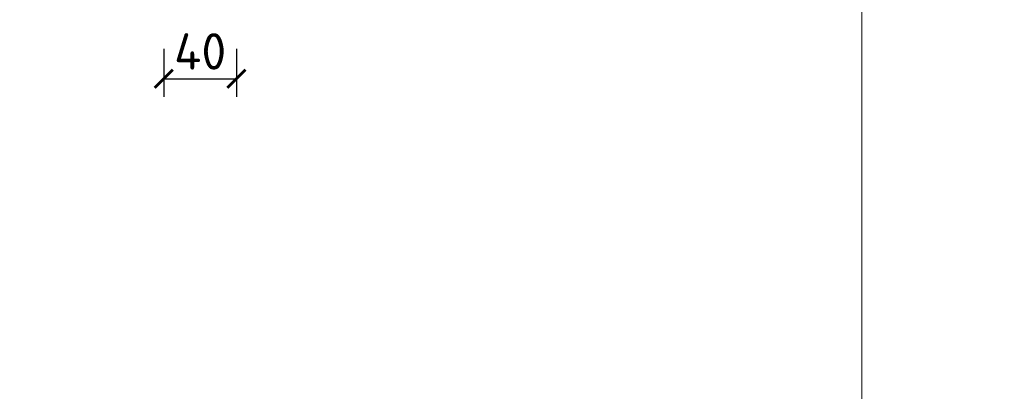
# Model space of a CAD drawing. Header units: millimetres. Extents: x -385852 to 238709, y -99680 to 201840.
# Tile 77 of 175: x 6297 to 6838, y -50836 to -50632. Entities that reach past the tile are written whole.
import ezdxf

# ---------------------------------------------------------------- set-up
doc = ezdxf.new("R2010")
doc.units = ezdxf.units.MM
doc.layers.get('0').update_dxf_attribs({"color": 4})
doc.layers.get('Defpoints').update_dxf_attribs({"color": 8})
doc.layers.add('KING_DET_dimension', color=3, linetype='Continuous', lineweight=25)
doc.layers.add('KING_DET_drawing frame', color=7, linetype='Continuous', lineweight=20)
doc.styles.get("Standard").update_dxf_attribs({"font": 'isocpeur.ttf', "height": 20})
doc.dimstyles.new('Cadkon', dxfattribs={"dimscale": 50, "dimtxt": 2.5, "dimasz": 2.5, "dimexe": 1.768, "dimexo": 5, "dimgap": 1, "dimtad": 1, "dimdec": 4, "dimrnd": 1, "dimdsep": 46, "dimtxsty": 'Standard', "dimblk1": 'OBLIQUE', "dimblk2": 'OBLIQUE', "dimsah": 1, "dimcen": 0.09, "dimadec": 0, "dimazin": 0, "dimtfac": 1, "dimtdec": 4, "dimtmove": 1, "dimatfit": 0, "dimfxl": 0, "dimtolj": 1, "dimtzin": 0, "dimarcsym": 0})
doc.dimstyles.new('detaily_10', dxfattribs={"dimtxt": 20, "dimasz": 10, "dimexe": 10, "dimexo": 10, "dimgap": 5, "dimtad": 1, "dimdec": 0, "dimtxsty": 'Standard', "dimblk": 'ARCHTICK', "dimcen": 3, "dimazin": 0, "dimtfac": 1, "dimtdec": 0, "dimtmove": 0, "dimatfit": 0, "dimfxl": 0, "dimarcsym": 0})

# ---------------------------------------------------------------- blocks, each defined once
blk = doc.blocks.new('_ArchTick')
at = {"color": 0, "linetype": 'ByBlock', "const_width": 0.15}
blk.add_lwpolyline([(-0.5, -0.5), (0.5, 0.5)], dxfattribs=at)
blk = doc.blocks.new('*D125')
at = {"layer": 'Defpoints', "color": 0, "lineweight": 5, "transparency": 16777216}
for p in [(6375.91, -50637.86), (6415.91, -50637.86), (6415.91, -50664.29)]:
    blk.add_point(p, dxfattribs=at)
at = {"layer": 'KING_DET_dimension', "color": 0, "lineweight": -2, "transparency": 16777216}
for p, q in [((6375.91, -50647.86), (6375.91, -50674.29)), ((6415.91, -50647.86), (6415.91, -50674.29)), ((6375.91, -50664.29), (6415.91, -50664.29))]:
    blk.add_line(p, q, dxfattribs=at)
at = {"layer": 'KING_DET_dimension', "color": 0, "lineweight": -2, "transparency": 16777216, "xscale": 10, "yscale": 10, "zscale": 10, "rotation": 180}
blk.add_blockref('_ArchTick', (6375.91, -50664.29), dxfattribs=at)
at = {"layer": 'KING_DET_dimension', "color": 0, "lineweight": -2, "transparency": 16777216, "xscale": 10, "yscale": 10, "zscale": 10}
blk.add_blockref('_ArchTick', (6415.91, -50664.29), dxfattribs=at)
at = {"layer": 'KING_DET_dimension', "color": 0, "transparency": 16777216, "insert": (6395.91, -50649.29), "char_height": 20, "attachment_point": 5}
blk.add_mtext('40', dxfattribs=at)
blk = doc.blocks.new('_OBLIQUE')
at = {"color": 0, "linetype": 'ByBlock'}
blk.add_line((-0.5, -0.5), (0.5, 0.5), dxfattribs=at)
blk = doc.blocks.new('*D131')
at = {"layer": 'Defpoints', "color": 0, "transparency": 16777216}
for p in [(7109.97, -50595.7), (7070.31, -50696.68), (7110.23, -50696.68)]:
    blk.add_point(p, dxfattribs=at)
at = {"layer": 'KING_DET_dimension', "color": 0, "lineweight": -2, "transparency": 16777216}
for p, q in [((6844.41, -50578.42), (6844.41, -50415.92)), ((7070.31, -50595.7), (7070.31, -50470.7)), ((7070.31, -50646.19), (6844.41, -50578.42)), ((7070.31, -50595.7), (6981.91, -50595.7)), ((7070.31, -50595.7), (7070.31, -50696.68)), ((7070.31, -50595.7), (7070.31, -50696.68)), ((7070.31, -50696.68), (6981.91, -50696.68)), ((7070.31, -50696.68), (7070.31, -50821.68))]:
    blk.add_line(p, q, dxfattribs=at)
at = {"layer": 'KING_DET_dimension', "color": 0, "lineweight": -2, "transparency": 16777216, "xscale": 125, "yscale": 125, "zscale": 125}
for p, rotation in [((7070.31, -50595.7), 270), ((7070.31, -50696.68), 90)]:
    blk.add_blockref('_OBLIQUE', p, dxfattribs=dict(at, rotation=rotation))
at = {"layer": 'KING_DET_dimension', "color": 0, "transparency": 16777216, "insert": (6731.91, -50497.17), "char_height": 125, "attachment_point": 5, "rotation": 90}
blk.add_mtext('\\A1;{\\Fsimplex.shx|c238;D}', dxfattribs=at)

msp = doc.modelspace()

# ---------------------------------------------------------------- linework, layer by layer
at = {"layer": 'KING_DET_drawing frame', "color": 7}
msp.add_lwpolyline([(5860, -49900), (6760, -49900), (6760, -51335), (5860, -51335)], close=True, dxfattribs=at)

# ---------------------------------------------------------------- dimensions: what is measured, and where the dimension line sits
at = {"layer": 'KING_DET_dimension'}
dim = msp.add_linear_dim(base=(7070.31059, -50696.68032), p1=(7109.96933, -50595.69658), p2=(7110.22508, -50696.68032), angle=90, text='{\\Fsimplex.shx|c238;D}', dimstyle='Cadkon', dxfattribs=at)
dim.commit()
dim.dimension.update_dxf_attribs({"geometry": '*D131', "text_midpoint": (6731.91059, -50528.41845)})
dim = msp.add_linear_dim(base=(6415.91363, -50664.29081), p1=(6375.91363, -50637.86353), p2=(6415.91363, -50637.86353), dimstyle='detaily_10', dxfattribs=at)
dim.commit()
dim.dimension.update_dxf_attribs({"geometry": '*D125', "text_midpoint": (6395.91363, -50649.29081)})

doc.saveas('drawing.dxf')
